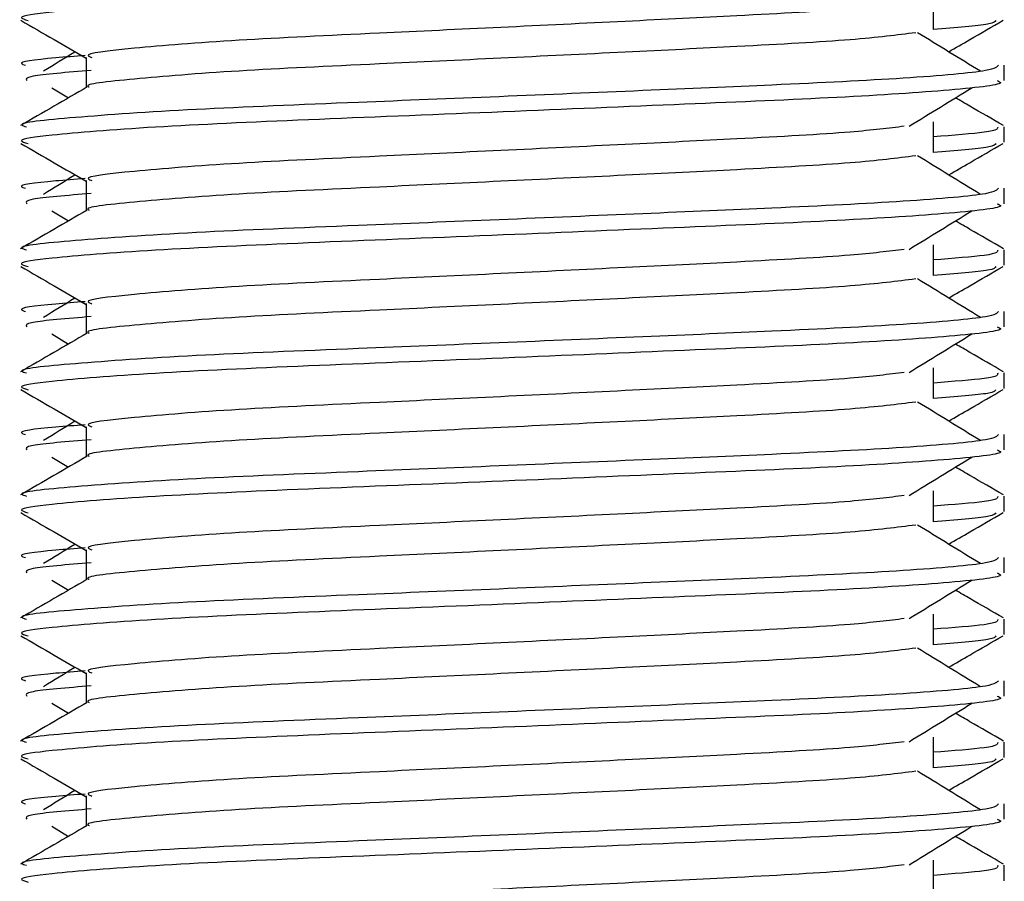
# Model space of a CAD drawing. Header units: millimetres. Extents: x 0 to 420, y 0 to 297.
# Tile 25 of 58: x 187.115 to 187.914, y 196.781 to 197.481. Entities that reach past the tile are written whole.
import ezdxf

# ---------------------------------------------------------------- set-up
doc = ezdxf.new("R2010")
doc.units = ezdxf.units.MM

msp = doc.modelspace()

# ---------------------------------------------------------------- linework, layer by layer
at = {"color": 7, "linetype": 'Continuous', "lineweight": 25}
for p, q in [((187.85686, 197.47356), (187.85686, 197.49856)), ((187.16856, 197.45079), (187.16856, 197.42631)), ((187.91443, 197.43196), (187.91443, 197.44444)), ((187.14075, 197.42616), (187.15413, 197.41796)), ((187.85686, 197.37356), (187.85686, 197.39856)), ((187.91443, 197.38195), (187.91443, 197.39443)), ((187.16856, 197.35079), (187.16856, 197.32631)), ((187.91443, 197.33196), (187.91443, 197.34444)), ((187.14075, 197.32616), (187.15413, 197.31796)), ((187.85686, 197.27356), (187.85686, 197.29856)), ((187.91443, 197.28195), (187.91443, 197.29443)), ((187.16856, 197.25079), (187.16856, 197.22631)), ((187.91443, 197.23196), (187.91443, 197.24444)), ((187.14075, 197.22616), (187.15413, 197.21796)), ((187.85686, 197.17356), (187.85686, 197.19856)), ((187.91443, 197.18195), (187.91443, 197.19443)), ((187.16856, 197.15079), (187.16856, 197.12631)), ((187.91443, 197.13196), (187.91443, 197.14444)), ((187.14075, 197.12616), (187.15413, 197.11796)), ((187.85686, 197.07356), (187.85686, 197.09856)), ((187.91443, 197.08195), (187.91443, 197.09443)), ((187.16856, 197.05079), (187.16856, 197.02631)), ((187.91443, 197.03196), (187.91443, 197.04444)), ((187.14075, 197.02616), (187.15413, 197.01796)), ((187.85686, 196.97356), (187.85686, 196.99856)), ((187.91443, 196.98195), (187.91443, 196.99443)), ((187.16856, 196.95079), (187.16856, 196.92631)), ((187.91443, 196.93196), (187.91443, 196.94444)), ((187.14075, 196.92616), (187.15413, 196.91796)), ((187.85686, 196.87356), (187.85686, 196.89856)), ((187.91443, 196.88195), (187.91443, 196.89443)), ((187.16856, 196.85079), (187.16856, 196.82631)), ((187.91443, 196.83196), (187.91443, 196.84444)), ((187.14075, 196.82616), (187.15413, 196.81796)), ((187.85686, 196.77356), (187.85686, 196.79856)), ((187.91443, 196.78195), (187.91443, 196.79443))]:
    msp.add_line(p, q, dxfattribs=at)
for points, knots in [([(187.90854, 197.53196), (187.91012, 197.53133), (187.9164, 197.52883), (187.87133, 197.52383), (187.77871, 197.51786), (187.64721, 197.51249), (187.49654, 197.506), (187.34532, 197.50011), (187.21592, 197.49422), (187.1413, 197.48806), (187.1106, 197.48395), (187.11852, 197.48167), (187.12136, 197.48085)], [0, 0, 0, 0, 0.039267, 0.156228, 0.271801, 0.38453, 0.501823, 0.621601, 0.740945, 0.863764, 0.951097, 1, 1, 1, 1]), ([(187.83317, 197.49486), (187.82043, 197.49326), (187.79154, 197.48962), (187.70673, 197.485), (187.60696, 197.48008), (187.50567, 197.47515), (187.3954, 197.46995), (187.28519, 197.46485), (187.20312, 197.45814), (187.1648, 197.4537), (187.17185, 197.4512), (187.17324, 197.45071)], [0, 0, 0, 0, 0.102865, 0.233268, 0.337173, 0.443851, 0.548792, 0.685305, 0.827441, 0.966111, 1, 1, 1, 1]), ([(187.11538, 197.48095), (187.12443, 197.47572), (187.14216, 197.46546), (187.15988, 197.4552), (187.16856, 197.45017)], [0, 0, 0, 0, 0.510237, 1, 1, 1, 1]), ([(187.9075, 197.48085), (187.90712, 197.47987), (187.90621, 197.47756), (187.87491, 197.47503), (187.85686, 197.47357)], [0, 0, 0, 0, 0.423116, 1, 1, 1, 1]), ([(187.86923, 197.45534), (187.87494, 197.45864), (187.88968, 197.46718), (187.90444, 197.47572), (187.91348, 197.48095)], [0, 0, 0, 0, 0.38683, 1, 1, 1, 1]), ([(187.84242, 197.47085), (187.82724, 197.46891), (187.79615, 197.46493), (187.7069, 197.46), (187.60692, 197.45508), (187.50567, 197.45015), (187.39545, 197.44495), (187.28493, 197.43986), (187.2041, 197.43314), (187.16573, 197.42906), (187.17066, 197.42693), (187.17095, 197.42681)], [0, 0, 0, 0, 0.124949, 0.255829, 0.360114, 0.467182, 0.572507, 0.70952, 0.852176, 0.991353, 1, 1, 1, 1]), ([(187.89502, 197.43952), (187.88651, 197.44474), (187.8695, 197.45518), (187.85246, 197.46562), (187.84393, 197.47083)], [0, 0, 0, 0, 0.50001, 1, 1, 1, 1]), ([(187.15963, 197.45534), (187.15955, 197.45528), (187.15094, 197.45001), (187.14235, 197.44474), (187.13385, 197.43952)], [0, 0, 0, 0, 0.010168, 1, 1, 1, 1]), ([(187.16774, 197.45234), (187.15943, 197.4517), (187.1296, 197.44938), (187.11137, 197.44692), (187.11778, 197.44489), (187.11921, 197.44444)], [0, 0, 0, 0, 0.230487, 0.828072, 1, 1, 1, 1]), ([(187.90965, 197.44444), (187.90857, 197.44302), (187.90604, 197.43969), (187.83946, 197.43379), (187.73782, 197.42875), (187.62119, 197.42383), (187.50437, 197.4189), (187.37674, 197.4137), (187.24933, 197.40861), (187.15437, 197.40189), (187.11005, 197.39744), (187.11828, 197.39493), (187.11992, 197.39443)], [0, 0, 0, 0, 0.088483, 0.207873, 0.322923, 0.414594, 0.508708, 0.601292, 0.721733, 0.84713, 0.969473, 1, 1, 1, 1]), ([(187.17254, 197.44023), (187.15304, 197.43862), (187.11777, 197.43572), (187.11954, 197.43312), (187.12033, 197.43196)], [0, 0, 0, 0, 0.55296, 1, 1, 1, 1]), ([(187.90854, 197.43196), (187.91012, 197.43133), (187.9164, 197.42883), (187.87133, 197.42383), (187.77871, 197.41786), (187.64721, 197.41249), (187.49654, 197.406), (187.34532, 197.40011), (187.21592, 197.39422), (187.1413, 197.38806), (187.1106, 197.38395), (187.11852, 197.38167), (187.12136, 197.38085)], [0, 0, 0, 0, 0.039267, 0.156228, 0.271801, 0.38453, 0.501823, 0.621601, 0.740945, 0.863764, 0.951097, 1, 1, 1, 1]), ([(187.16944, 197.42682), (187.1604, 197.42159), (187.14232, 197.41112), (187.12423, 197.40066), (187.11519, 197.39542)], [0, 0, 0, 0, 0.4999318, 1, 1, 1, 1]), ([(187.83702, 197.39484), (187.84553, 197.40006), (187.86254, 197.4105), (187.87959, 197.42094), (187.88811, 197.42616)], [0, 0, 0, 0, 0.4999887, 1, 1, 1, 1]), ([(187.91368, 197.39542), (187.90463, 197.40066), (187.89165, 197.40817), (187.87867, 197.41568), (187.87473, 197.41796)], [0, 0, 0, 0, 0.6966619, 1, 1, 1, 1]), ([(187.83317, 197.39486), (187.82043, 197.39326), (187.79154, 197.38962), (187.70673, 197.385), (187.60696, 197.38008), (187.50567, 197.37515), (187.3954, 197.36995), (187.28519, 197.36485), (187.20312, 197.35814), (187.1648, 197.3537), (187.17185, 197.3512), (187.17324, 197.35071)], [0, 0, 0, 0, 0.1028652, 0.233268, 0.3371731, 0.4438505, 0.5487917, 0.6853047, 0.8274414, 0.9661113, 1, 1, 1, 1]), ([(187.90894, 197.39443), (187.90929, 197.39296), (187.90992, 197.39035), (187.87298, 197.38751), (187.85686, 197.38626)], [0, 0, 0, 0, 0.563503, 1, 1, 1, 1]), ([(187.11538, 197.38095), (187.12443, 197.37572), (187.14216, 197.36546), (187.15988, 197.3552), (187.16856, 197.35017)], [0, 0, 0, 0, 0.510237, 1, 1, 1, 1]), ([(187.9075, 197.38085), (187.90712, 197.37987), (187.90621, 197.37756), (187.87491, 197.37503), (187.85686, 197.37357)], [0, 0, 0, 0, 0.423116, 1, 1, 1, 1]), ([(187.86923, 197.35534), (187.87494, 197.35864), (187.88968, 197.36718), (187.90444, 197.37572), (187.91348, 197.38095)], [0, 0, 0, 0, 0.38683, 1, 1, 1, 1]), ([(187.84242, 197.37085), (187.82724, 197.36891), (187.79615, 197.36493), (187.7069, 197.36), (187.60692, 197.35508), (187.50567, 197.35015), (187.39545, 197.34495), (187.28493, 197.33986), (187.2041, 197.33314), (187.16573, 197.32906), (187.17066, 197.32693), (187.17095, 197.32681)], [0, 0, 0, 0, 0.124949, 0.255829, 0.360114, 0.467182, 0.572507, 0.70952, 0.852176, 0.991353, 1, 1, 1, 1]), ([(187.89502, 197.33952), (187.88651, 197.34474), (187.8695, 197.35518), (187.85246, 197.36562), (187.84393, 197.37083)], [0, 0, 0, 0, 0.50001, 1, 1, 1, 1]), ([(187.16774, 197.35234), (187.15943, 197.3517), (187.1296, 197.34938), (187.11137, 197.34692), (187.11778, 197.34489), (187.11921, 197.34444)], [0, 0, 0, 0, 0.230487, 0.828072, 1, 1, 1, 1]), ([(187.15963, 197.35534), (187.15955, 197.35528), (187.15094, 197.35001), (187.14235, 197.34474), (187.13385, 197.33952)], [0, 0, 0, 0, 0.010168, 1, 1, 1, 1]), ([(187.90965, 197.34444), (187.90857, 197.34302), (187.90604, 197.33969), (187.83946, 197.33379), (187.73782, 197.32875), (187.62119, 197.32383), (187.50437, 197.3189), (187.37674, 197.3137), (187.24933, 197.30861), (187.15437, 197.30189), (187.11005, 197.29744), (187.11828, 197.29493), (187.11992, 197.29443)], [0, 0, 0, 0, 0.088483, 0.207873, 0.322923, 0.414594, 0.508708, 0.601292, 0.721733, 0.84713, 0.969473, 1, 1, 1, 1]), ([(187.17254, 197.34023), (187.15304, 197.33862), (187.11777, 197.33572), (187.11954, 197.33312), (187.12033, 197.33196)], [0, 0, 0, 0, 0.55296, 1, 1, 1, 1]), ([(187.16944, 197.32682), (187.1604, 197.32159), (187.14232, 197.31112), (187.12423, 197.30066), (187.11519, 197.29542)], [0, 0, 0, 0, 0.499932, 1, 1, 1, 1]), ([(187.90854, 197.33196), (187.91012, 197.33133), (187.9164, 197.32883), (187.87133, 197.32383), (187.77871, 197.31786), (187.64721, 197.31249), (187.49654, 197.306), (187.34532, 197.30011), (187.21592, 197.29422), (187.1413, 197.28806), (187.1106, 197.28395), (187.11852, 197.28167), (187.12136, 197.28085)], [0, 0, 0, 0, 0.039267, 0.156228, 0.271801, 0.38453, 0.501823, 0.621601, 0.740945, 0.863764, 0.951097, 1, 1, 1, 1]), ([(187.83702, 197.29484), (187.84553, 197.30006), (187.86254, 197.3105), (187.87959, 197.32094), (187.88811, 197.32616)], [0, 0, 0, 0, 0.499989, 1, 1, 1, 1]), ([(187.91368, 197.29542), (187.90463, 197.30066), (187.89165, 197.30817), (187.87867, 197.31568), (187.87473, 197.31796)], [0, 0, 0, 0, 0.696662, 1, 1, 1, 1]), ([(187.83317, 197.29486), (187.82043, 197.29326), (187.79154, 197.28962), (187.70673, 197.285), (187.60696, 197.28008), (187.50567, 197.27515), (187.3954, 197.26995), (187.28519, 197.26485), (187.20312, 197.25814), (187.1648, 197.2537), (187.17185, 197.2512), (187.17324, 197.25071)], [0, 0, 0, 0, 0.102865, 0.233268, 0.337173, 0.443851, 0.548792, 0.685305, 0.827441, 0.966111, 1, 1, 1, 1]), ([(187.90894, 197.29443), (187.90929, 197.29296), (187.90992, 197.29035), (187.87298, 197.28751), (187.85686, 197.28626)], [0, 0, 0, 0, 0.563503, 1, 1, 1, 1]), ([(187.11538, 197.28095), (187.12443, 197.27572), (187.14216, 197.26546), (187.15988, 197.2552), (187.16856, 197.25017)], [0, 0, 0, 0, 0.510237, 1, 1, 1, 1]), ([(187.9075, 197.28085), (187.90712, 197.27987), (187.90621, 197.27756), (187.87491, 197.27503), (187.85686, 197.27357)], [0, 0, 0, 0, 0.423116, 1, 1, 1, 1]), ([(187.86923, 197.25534), (187.87494, 197.25864), (187.88968, 197.26718), (187.90444, 197.27572), (187.91348, 197.28095)], [0, 0, 0, 0, 0.38683, 1, 1, 1, 1]), ([(187.84242, 197.27085), (187.82724, 197.26891), (187.79615, 197.26493), (187.7069, 197.26), (187.60692, 197.25508), (187.50567, 197.25015), (187.39545, 197.24495), (187.28493, 197.23986), (187.2041, 197.23314), (187.16573, 197.22906), (187.17066, 197.22693), (187.17095, 197.22681)], [0, 0, 0, 0, 0.124949, 0.255829, 0.360114, 0.467182, 0.572507, 0.70952, 0.852176, 0.991353, 1, 1, 1, 1]), ([(187.89502, 197.23952), (187.88651, 197.24474), (187.8695, 197.25518), (187.85246, 197.26562), (187.84393, 197.27083)], [0, 0, 0, 0, 0.50001, 1, 1, 1, 1]), ([(187.15963, 197.25534), (187.15955, 197.25528), (187.15094, 197.25001), (187.14235, 197.24474), (187.13385, 197.23952)], [0, 0, 0, 0, 0.010168, 1, 1, 1, 1]), ([(187.16774, 197.25234), (187.15943, 197.2517), (187.1296, 197.24938), (187.11137, 197.24692), (187.11778, 197.24489), (187.11921, 197.24444)], [0, 0, 0, 0, 0.230487, 0.828072, 1, 1, 1, 1]), ([(187.90965, 197.24444), (187.90857, 197.24302), (187.90604, 197.23969), (187.83946, 197.23379), (187.73782, 197.22875), (187.62119, 197.22383), (187.50437, 197.2189), (187.37674, 197.2137), (187.24933, 197.20861), (187.15437, 197.20189), (187.11005, 197.19744), (187.11828, 197.19493), (187.11992, 197.19443)], [0, 0, 0, 0, 0.088483, 0.207873, 0.322923, 0.414594, 0.508708, 0.601292, 0.721733, 0.84713, 0.969473, 1, 1, 1, 1]), ([(187.17254, 197.24023), (187.15304, 197.23862), (187.11777, 197.23572), (187.11954, 197.23312), (187.12033, 197.23196)], [0, 0, 0, 0, 0.55296, 1, 1, 1, 1]), ([(187.90854, 197.23196), (187.91012, 197.23133), (187.9164, 197.22883), (187.87133, 197.22383), (187.77871, 197.21786), (187.64721, 197.21249), (187.49654, 197.206), (187.34532, 197.20011), (187.21592, 197.19422), (187.1413, 197.18806), (187.1106, 197.18395), (187.11852, 197.18167), (187.12136, 197.18085)], [0, 0, 0, 0, 0.039267, 0.156228, 0.271801, 0.38453, 0.501823, 0.621601, 0.740945, 0.863764, 0.951097, 1, 1, 1, 1]), ([(187.16944, 197.22682), (187.1604, 197.22159), (187.14232, 197.21112), (187.12423, 197.20066), (187.11519, 197.19542)], [0, 0, 0, 0, 0.499932, 1, 1, 1, 1]), ([(187.83702, 197.19484), (187.84553, 197.20006), (187.86254, 197.2105), (187.87959, 197.22094), (187.88811, 197.22616)], [0, 0, 0, 0, 0.499989, 1, 1, 1, 1]), ([(187.91368, 197.19542), (187.90463, 197.20066), (187.89165, 197.20817), (187.87867, 197.21568), (187.87473, 197.21796)], [0, 0, 0, 0, 0.696662, 1, 1, 1, 1]), ([(187.83317, 197.19486), (187.82043, 197.19326), (187.79154, 197.18962), (187.70673, 197.185), (187.60696, 197.18008), (187.50567, 197.17515), (187.3954, 197.16995), (187.28519, 197.16485), (187.20312, 197.15814), (187.1648, 197.1537), (187.17185, 197.1512), (187.17324, 197.15071)], [0, 0, 0, 0, 0.102865, 0.233268, 0.337173, 0.443851, 0.548792, 0.685305, 0.827441, 0.966111, 1, 1, 1, 1]), ([(187.90894, 197.19443), (187.90929, 197.19296), (187.90992, 197.19035), (187.87298, 197.18751), (187.85686, 197.18626)], [0, 0, 0, 0, 0.563503, 1, 1, 1, 1]), ([(187.11538, 197.18095), (187.12443, 197.17572), (187.14216, 197.16546), (187.15988, 197.1552), (187.16856, 197.15017)], [0, 0, 0, 0, 0.510237, 1, 1, 1, 1]), ([(187.9075, 197.18085), (187.90712, 197.17987), (187.90621, 197.17756), (187.87491, 197.17503), (187.85686, 197.17357)], [0, 0, 0, 0, 0.423116, 1, 1, 1, 1]), ([(187.86923, 197.15534), (187.87494, 197.15864), (187.88968, 197.16718), (187.90444, 197.17572), (187.91348, 197.18095)], [0, 0, 0, 0, 0.38683, 1, 1, 1, 1]), ([(187.84242, 197.17085), (187.82724, 197.16891), (187.79615, 197.16493), (187.7069, 197.16), (187.60692, 197.15508), (187.50567, 197.15015), (187.39545, 197.14495), (187.28493, 197.13986), (187.2041, 197.13314), (187.16573, 197.12906), (187.17066, 197.12693), (187.17095, 197.12681)], [0, 0, 0, 0, 0.124949, 0.255829, 0.360114, 0.467182, 0.572507, 0.70952, 0.852176, 0.991353, 1, 1, 1, 1]), ([(187.89502, 197.13952), (187.88651, 197.14474), (187.8695, 197.15518), (187.85246, 197.16562), (187.84393, 197.17083)], [0, 0, 0, 0, 0.50001, 1, 1, 1, 1]), ([(187.16774, 197.15234), (187.15943, 197.1517), (187.1296, 197.14938), (187.11137, 197.14692), (187.11778, 197.14489), (187.11921, 197.14444)], [0, 0, 0, 0, 0.230487, 0.828072, 1, 1, 1, 1]), ([(187.15963, 197.15534), (187.15955, 197.15528), (187.15094, 197.15001), (187.14235, 197.14474), (187.13385, 197.13952)], [0, 0, 0, 0, 0.010168, 1, 1, 1, 1]), ([(187.90965, 197.14444), (187.90857, 197.14302), (187.90604, 197.13969), (187.83946, 197.13379), (187.73782, 197.12875), (187.62119, 197.12383), (187.50437, 197.1189), (187.37674, 197.1137), (187.24933, 197.10861), (187.15437, 197.10189), (187.11005, 197.09744), (187.11828, 197.09493), (187.11992, 197.09443)], [0, 0, 0, 0, 0.088483, 0.207873, 0.322923, 0.414594, 0.508708, 0.601292, 0.721733, 0.84713, 0.969473, 1, 1, 1, 1]), ([(187.17254, 197.14023), (187.15304, 197.13862), (187.11777, 197.13572), (187.11954, 197.13312), (187.12033, 197.13196)], [0, 0, 0, 0, 0.55296, 1, 1, 1, 1]), ([(187.16944, 197.12682), (187.1604, 197.12159), (187.14232, 197.11112), (187.12423, 197.10066), (187.11519, 197.09542)], [0, 0, 0, 0, 0.499932, 1, 1, 1, 1]), ([(187.90854, 197.13196), (187.91012, 197.13133), (187.9164, 197.12883), (187.87133, 197.12383), (187.77871, 197.11786), (187.64721, 197.11249), (187.49654, 197.106), (187.34532, 197.10011), (187.21592, 197.09422), (187.1413, 197.08806), (187.1106, 197.08395), (187.11852, 197.08167), (187.12136, 197.08085)], [0, 0, 0, 0, 0.039267, 0.156228, 0.271801, 0.38453, 0.501823, 0.621601, 0.740945, 0.863764, 0.951097, 1, 1, 1, 1]), ([(187.83702, 197.09484), (187.84553, 197.10006), (187.86254, 197.1105), (187.87959, 197.12094), (187.88811, 197.12616)], [0, 0, 0, 0, 0.499989, 1, 1, 1, 1]), ([(187.91368, 197.09542), (187.90463, 197.10066), (187.89165, 197.10817), (187.87867, 197.11568), (187.87473, 197.11796)], [0, 0, 0, 0, 0.696662, 1, 1, 1, 1]), ([(187.83317, 197.09486), (187.82043, 197.09326), (187.79154, 197.08962), (187.70673, 197.085), (187.60696, 197.08008), (187.50567, 197.07515), (187.3954, 197.06995), (187.28519, 197.06485), (187.20312, 197.05814), (187.1648, 197.0537), (187.17185, 197.0512), (187.17324, 197.05071)], [0, 0, 0, 0, 0.102865, 0.233268, 0.337173, 0.443851, 0.548792, 0.685305, 0.827441, 0.966111, 1, 1, 1, 1]), ([(187.90894, 197.09443), (187.90929, 197.09296), (187.90992, 197.09035), (187.87298, 197.08751), (187.85686, 197.08626)], [0, 0, 0, 0, 0.563503, 1, 1, 1, 1]), ([(187.11538, 197.08095), (187.12443, 197.07572), (187.14216, 197.06546), (187.15988, 197.0552), (187.16856, 197.05017)], [0, 0, 0, 0, 0.510237, 1, 1, 1, 1]), ([(187.9075, 197.08085), (187.90712, 197.07987), (187.90621, 197.07756), (187.87491, 197.07503), (187.85686, 197.07357)], [0, 0, 0, 0, 0.423116, 1, 1, 1, 1]), ([(187.86923, 197.05534), (187.87494, 197.05864), (187.88968, 197.06718), (187.90444, 197.07572), (187.91348, 197.08095)], [0, 0, 0, 0, 0.38683, 1, 1, 1, 1]), ([(187.84242, 197.07085), (187.82724, 197.06891), (187.79615, 197.06493), (187.7069, 197.06), (187.60692, 197.05508), (187.50567, 197.05015), (187.39545, 197.04495), (187.28493, 197.03986), (187.2041, 197.03314), (187.16573, 197.02906), (187.17066, 197.02693), (187.17095, 197.02681)], [0, 0, 0, 0, 0.124949, 0.255829, 0.360114, 0.467182, 0.572507, 0.70952, 0.852176, 0.991353, 1, 1, 1, 1]), ([(187.89502, 197.03952), (187.88651, 197.04474), (187.8695, 197.05518), (187.85246, 197.06562), (187.84393, 197.07083)], [0, 0, 0, 0, 0.50001, 1, 1, 1, 1]), ([(187.15963, 197.05534), (187.15955, 197.05528), (187.15094, 197.05001), (187.14235, 197.04474), (187.13385, 197.03952)], [0, 0, 0, 0, 0.010168, 1, 1, 1, 1]), ([(187.16774, 197.05234), (187.15943, 197.0517), (187.1296, 197.04938), (187.11137, 197.04692), (187.11778, 197.04489), (187.11921, 197.04444)], [0, 0, 0, 0, 0.230487, 0.828072, 1, 1, 1, 1]), ([(187.90965, 197.04444), (187.90857, 197.04302), (187.90604, 197.03969), (187.83946, 197.03379), (187.73782, 197.02875), (187.62119, 197.02383), (187.50437, 197.0189), (187.37674, 197.0137), (187.24933, 197.00861), (187.15437, 197.00189), (187.11005, 196.99744), (187.11828, 196.99493), (187.11992, 196.99443)], [0, 0, 0, 0, 0.088483, 0.207873, 0.322923, 0.414594, 0.508708, 0.601292, 0.721733, 0.84713, 0.969473, 1, 1, 1, 1]), ([(187.17254, 197.04023), (187.15304, 197.03862), (187.11777, 197.03572), (187.11954, 197.03312), (187.12033, 197.03196)], [0, 0, 0, 0, 0.55296, 1, 1, 1, 1]), ([(187.90854, 197.03196), (187.91012, 197.03133), (187.9164, 197.02883), (187.87133, 197.02383), (187.77871, 197.01786), (187.64721, 197.01249), (187.49654, 197.006), (187.34532, 197.00011), (187.21592, 196.99422), (187.1413, 196.98806), (187.1106, 196.98395), (187.11852, 196.98167), (187.12136, 196.98085)], [0, 0, 0, 0, 0.039267, 0.156228, 0.271801, 0.38453, 0.501823, 0.621601, 0.740945, 0.863764, 0.951097, 1, 1, 1, 1]), ([(187.16944, 197.02682), (187.1604, 197.02159), (187.14232, 197.01112), (187.12423, 197.00066), (187.11519, 196.99542)], [0, 0, 0, 0, 0.4999318, 1, 1, 1, 1]), ([(187.83702, 196.99484), (187.84553, 197.00006), (187.86254, 197.0105), (187.87959, 197.02094), (187.88811, 197.02616)], [0, 0, 0, 0, 0.4999887, 1, 1, 1, 1]), ([(187.91368, 196.99542), (187.90463, 197.00066), (187.89165, 197.00817), (187.87867, 197.01568), (187.87473, 197.01796)], [0, 0, 0, 0, 0.696662, 1, 1, 1, 1]), ([(187.83317, 196.99486), (187.82043, 196.99326), (187.79154, 196.98962), (187.70673, 196.985), (187.60696, 196.98008), (187.50567, 196.97515), (187.3954, 196.96995), (187.28519, 196.96485), (187.20312, 196.95814), (187.1648, 196.9537), (187.17185, 196.9512), (187.17324, 196.95071)], [0, 0, 0, 0, 0.1028652, 0.233268, 0.3371731, 0.4438505, 0.5487917, 0.6853047, 0.8274414, 0.9661113, 1, 1, 1, 1]), ([(187.90894, 196.99443), (187.90929, 196.99296), (187.90992, 196.99035), (187.87298, 196.98751), (187.85686, 196.98626)], [0, 0, 0, 0, 0.563503, 1, 1, 1, 1]), ([(187.11538, 196.98095), (187.12443, 196.97572), (187.14216, 196.96546), (187.15988, 196.9552), (187.16856, 196.95017)], [0, 0, 0, 0, 0.510237, 1, 1, 1, 1]), ([(187.9075, 196.98085), (187.90712, 196.97987), (187.90621, 196.97756), (187.87491, 196.97503), (187.85686, 196.97357)], [0, 0, 0, 0, 0.423116, 1, 1, 1, 1]), ([(187.86923, 196.95534), (187.87494, 196.95864), (187.88968, 196.96718), (187.90444, 196.97572), (187.91348, 196.98095)], [0, 0, 0, 0, 0.38683, 1, 1, 1, 1]), ([(187.84242, 196.97085), (187.82724, 196.96891), (187.79615, 196.96493), (187.7069, 196.96), (187.60692, 196.95508), (187.50567, 196.95015), (187.39545, 196.94495), (187.28493, 196.93986), (187.2041, 196.93314), (187.16573, 196.92906), (187.17066, 196.92693), (187.17095, 196.92681)], [0, 0, 0, 0, 0.124949, 0.255829, 0.360114, 0.467182, 0.572507, 0.70952, 0.852176, 0.991353, 1, 1, 1, 1]), ([(187.89502, 196.93952), (187.88651, 196.94474), (187.8695, 196.95518), (187.85246, 196.96562), (187.84393, 196.97083)], [0, 0, 0, 0, 0.50001, 1, 1, 1, 1]), ([(187.16774, 196.95234), (187.15943, 196.9517), (187.1296, 196.94938), (187.11137, 196.94692), (187.11778, 196.94489), (187.11921, 196.94444)], [0, 0, 0, 0, 0.230487, 0.828072, 1, 1, 1, 1]), ([(187.15963, 196.95534), (187.15955, 196.95528), (187.15094, 196.95001), (187.14235, 196.94474), (187.13385, 196.93952)], [0, 0, 0, 0, 0.010168, 1, 1, 1, 1]), ([(187.90965, 196.94444), (187.90857, 196.94302), (187.90604, 196.93969), (187.83946, 196.93379), (187.73782, 196.92875), (187.62119, 196.92383), (187.50437, 196.9189), (187.37674, 196.9137), (187.24933, 196.90861), (187.15437, 196.90189), (187.11005, 196.89744), (187.11828, 196.89493), (187.11992, 196.89443)], [0, 0, 0, 0, 0.088483, 0.207873, 0.322923, 0.414594, 0.508708, 0.601292, 0.721733, 0.84713, 0.969473, 1, 1, 1, 1]), ([(187.17254, 196.94023), (187.15304, 196.93862), (187.11777, 196.93572), (187.11954, 196.93312), (187.12033, 196.93196)], [0, 0, 0, 0, 0.55296, 1, 1, 1, 1]), ([(187.16944, 196.92682), (187.1604, 196.92159), (187.14232, 196.91112), (187.12423, 196.90066), (187.11519, 196.89542)], [0, 0, 0, 0, 0.499932, 1, 1, 1, 1]), ([(187.90854, 196.93196), (187.91012, 196.93133), (187.9164, 196.92883), (187.87133, 196.92383), (187.77871, 196.91786), (187.64721, 196.91249), (187.49654, 196.906), (187.34532, 196.90011), (187.21592, 196.89422), (187.1413, 196.88806), (187.1106, 196.88395), (187.11852, 196.88167), (187.12136, 196.88085)], [0, 0, 0, 0, 0.039267, 0.156228, 0.271801, 0.38453, 0.501823, 0.621601, 0.740945, 0.863764, 0.951097, 1, 1, 1, 1]), ([(187.83702, 196.89484), (187.84553, 196.90006), (187.86254, 196.9105), (187.87959, 196.92094), (187.88811, 196.92616)], [0, 0, 0, 0, 0.499989, 1, 1, 1, 1]), ([(187.91368, 196.89542), (187.90463, 196.90066), (187.89165, 196.90817), (187.87867, 196.91568), (187.87473, 196.91796)], [0, 0, 0, 0, 0.696662, 1, 1, 1, 1]), ([(187.83317, 196.89486), (187.82043, 196.89326), (187.79154, 196.88962), (187.70673, 196.885), (187.60696, 196.88008), (187.50567, 196.87515), (187.3954, 196.86995), (187.28519, 196.86485), (187.20312, 196.85814), (187.1648, 196.8537), (187.17185, 196.8512), (187.17324, 196.85071)], [0, 0, 0, 0, 0.102865, 0.233268, 0.337173, 0.443851, 0.548792, 0.685305, 0.827441, 0.966111, 1, 1, 1, 1]), ([(187.90894, 196.89443), (187.90929, 196.89296), (187.90992, 196.89035), (187.87298, 196.88751), (187.85686, 196.88626)], [0, 0, 0, 0, 0.563503, 1, 1, 1, 1]), ([(187.11538, 196.88095), (187.12443, 196.87572), (187.14216, 196.86546), (187.15988, 196.8552), (187.16856, 196.85017)], [0, 0, 0, 0, 0.510237, 1, 1, 1, 1]), ([(187.9075, 196.88085), (187.90712, 196.87987), (187.90621, 196.87756), (187.87491, 196.87503), (187.85686, 196.87357)], [0, 0, 0, 0, 0.423116, 1, 1, 1, 1]), ([(187.86923, 196.85534), (187.87494, 196.85864), (187.88968, 196.86718), (187.90444, 196.87572), (187.91348, 196.88095)], [0, 0, 0, 0, 0.38683, 1, 1, 1, 1]), ([(187.84242, 196.87085), (187.82724, 196.86891), (187.79615, 196.86493), (187.7069, 196.86), (187.60692, 196.85508), (187.50567, 196.85015), (187.39545, 196.84495), (187.28493, 196.83986), (187.2041, 196.83314), (187.16573, 196.82906), (187.17066, 196.82693), (187.17095, 196.82681)], [0, 0, 0, 0, 0.124949, 0.255829, 0.360114, 0.467182, 0.572507, 0.70952, 0.852176, 0.991353, 1, 1, 1, 1]), ([(187.89502, 196.83952), (187.88651, 196.84474), (187.8695, 196.85518), (187.85246, 196.86562), (187.84393, 196.87083)], [0, 0, 0, 0, 0.50001, 1, 1, 1, 1]), ([(187.15963, 196.85534), (187.15955, 196.85528), (187.15094, 196.85001), (187.14235, 196.84474), (187.13385, 196.83952)], [0, 0, 0, 0, 0.010168, 1, 1, 1, 1]), ([(187.16774, 196.85234), (187.15943, 196.8517), (187.1296, 196.84938), (187.11137, 196.84692), (187.11778, 196.84489), (187.11921, 196.84444)], [0, 0, 0, 0, 0.230487, 0.828072, 1, 1, 1, 1]), ([(187.90965, 196.84444), (187.90857, 196.84302), (187.90604, 196.83969), (187.83946, 196.83379), (187.73782, 196.82875), (187.62119, 196.82383), (187.50437, 196.8189), (187.37674, 196.8137), (187.24933, 196.80861), (187.15437, 196.80189), (187.11005, 196.79744), (187.11828, 196.79493), (187.11992, 196.79443)], [0, 0, 0, 0, 0.088483, 0.207873, 0.322923, 0.414594, 0.508708, 0.601292, 0.721733, 0.84713, 0.969473, 1, 1, 1, 1]), ([(187.17254, 196.84023), (187.15304, 196.83862), (187.11777, 196.83572), (187.11954, 196.83312), (187.12033, 196.83196)], [0, 0, 0, 0, 0.55296, 1, 1, 1, 1]), ([(187.90854, 196.83196), (187.91012, 196.83133), (187.9164, 196.82883), (187.87133, 196.82383), (187.77871, 196.81786), (187.64721, 196.81249), (187.49654, 196.806), (187.34532, 196.80011), (187.21592, 196.79422), (187.1413, 196.78806), (187.1106, 196.78395), (187.11852, 196.78167), (187.12136, 196.78085)], [0, 0, 0, 0, 0.039267, 0.156228, 0.271801, 0.38453, 0.501823, 0.621601, 0.740945, 0.863764, 0.951097, 1, 1, 1, 1]), ([(187.16944, 196.82682), (187.1604, 196.82159), (187.14232, 196.81112), (187.12423, 196.80066), (187.11519, 196.79542)], [0, 0, 0, 0, 0.499932, 1, 1, 1, 1]), ([(187.83702, 196.79484), (187.84553, 196.80006), (187.86254, 196.8105), (187.87959, 196.82094), (187.88811, 196.82616)], [0, 0, 0, 0, 0.499989, 1, 1, 1, 1]), ([(187.91368, 196.79542), (187.90463, 196.80066), (187.89165, 196.80817), (187.87867, 196.81568), (187.87473, 196.81796)], [0, 0, 0, 0, 0.696662, 1, 1, 1, 1]), ([(187.83317, 196.79486), (187.82043, 196.79326), (187.79154, 196.78962), (187.70673, 196.785), (187.60696, 196.78008), (187.50567, 196.77515), (187.3954, 196.76995), (187.28519, 196.76485), (187.20312, 196.75814), (187.1648, 196.7537), (187.17185, 196.7512), (187.17324, 196.75071)], [0, 0, 0, 0, 0.102865, 0.233268, 0.337173, 0.443851, 0.548792, 0.685305, 0.827441, 0.966111, 1, 1, 1, 1]), ([(187.90894, 196.79443), (187.90929, 196.79296), (187.90992, 196.79035), (187.87298, 196.78751), (187.85686, 196.78626)], [0, 0, 0, 0, 0.563503, 1, 1, 1, 1])]:
    msp.add_open_spline(points, degree=3, knots=knots, dxfattribs=at)

doc.saveas('drawing.dxf')
